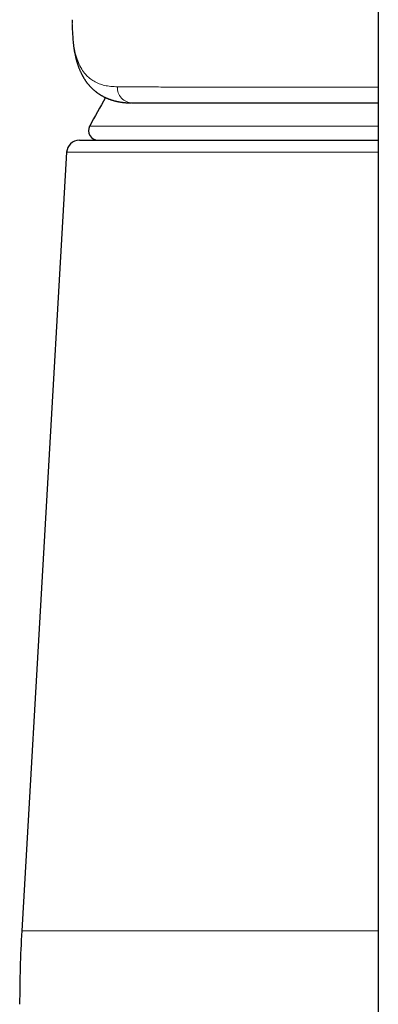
# Model space of a CAD drawing. Header units: millimetres. Extents: x 8 to 1004, y 12 to 903.
# Tile 16 of 56: x 445 to 457, y 751 to 782. Entities that reach past the tile are written whole.
import ezdxf

# ---------------------------------------------------------------- set-up
doc = ezdxf.new("R2010")
doc.units = ezdxf.units.MM

msp = doc.modelspace()

# ---------------------------------------------------------------- linework, layer by layer
at = {"color": 7, "linetype": 'Continuous', "lineweight": 30}
for p, q in [((456.5, 802.089), (456.5, 736.862)), ((446.87, 782.22), (446.869, 782.125)), ((446.874, 781.851), (446.888, 781.623)), ((447.093, 778.445), (456.5, 778.445)), ((446.694, 778.068), (445.282, 753.596))]:
    msp.add_line(p, q, dxfattribs=at)
at = {"color": 8, "linetype": 'Continuous', "lineweight": 0}
for p, q in [((446.888, 781.674), (446.874, 781.888)), ((446.874, 781.852), (446.874, 781.888)), ((447.418, 778.889), (456.5, 778.889)), ((456.5, 778.068), (446.694, 778.068)), ((445.282, 753.596), (456.5, 753.596))]:
    msp.add_line(p, q, dxfattribs=at)
at = {"color": 8, "linetype": 'Continuous', "lineweight": 0, "flags": 128}
msp.add_lwpolyline([(446.888, 781.674), (446.888, 781.628), (446.888, 781.623)], dxfattribs=at)
at = {"color": 8, "linetype": 'Continuous', "lineweight": 0}
msp.add_arc((448.776, 780.101), 0.486, 177.3255, 268.0825, dxfattribs=at)
at = {"color": 7, "linetype": 'Continuous', "lineweight": 30}
for centre, radius, start, end in [((491.315, 754.95), 50, 150.2201, 151.3951), ((447.681, 778.745), 0.3, 151.3951, 270), ((447.093, 778.045), 0.4, 90, 176.6981), ((485.215, 751.292), 40, 176.6981, 180)]:
    msp.add_arc(centre, radius, start, end, dxfattribs=at)
at = {"color": 8, "linetype": 'Continuous', "lineweight": 0}
for points, knots in [([(446.874, 781.888), (446.872, 781.955), (446.867, 782.075), (446.869, 782.184), (446.871, 782.232)], [0, 0, 0, 0, 0.557027, 1, 1, 1, 1]), ([(448.291, 780.123), (448.22, 780.126), (448.077, 780.131), (447.886, 780.165), (447.711, 780.218), (447.554, 780.293), (447.414, 780.39), (447.282, 780.516), (447.163, 780.676), (447.059, 780.877), (446.979, 781.11), (446.92, 781.372), (446.898, 781.574), (446.888, 781.674)], [0, 0, 0, 0, 0.084363, 0.168375, 0.252088, 0.335554, 0.418821, 0.501935, 0.601534, 0.701058, 0.800589, 0.900208, 1, 1, 1, 1]), ([(456.5, 780.113), (456.438, 780.113), (456.288, 780.113), (456.073, 780.112), (455.912, 780.112), (455.829, 780.112), (455.802, 780.112), (455.776, 780.112), (455.749, 780.112), (455.724, 780.112), (455.657, 780.112), (455.44, 780.112), (455.077, 780.111), (454.62, 780.111), (454.162, 780.111), (453.705, 780.111), (453.25, 780.111), (452.808, 780.112), (452.379, 780.112), (451.977, 780.112), (451.599, 780.113), (451.245, 780.113), (450.903, 780.114), (450.573, 780.115), (450.256, 780.116), (449.951, 780.116), (449.649, 780.117), (449.351, 780.118), (449.061, 780.12), (448.787, 780.121), (448.528, 780.122), (448.37, 780.123), (448.291, 780.123)], [0, 0, 0, 0, 0.016828, 0.04066, 0.05896, 0.061399, 0.063848, 0.066307, 0.068776, 0.071255, 0.073207, 0.087652, 0.132058, 0.17646, 0.220859, 0.268426, 0.315992, 0.363556, 0.411121, 0.458688, 0.501933, 0.545181, 0.588434, 0.631693, 0.674961, 0.718239, 0.761529, 0.809166, 0.856827, 0.904515, 0.952238, 1, 1, 1, 1])]:
    msp.add_open_spline(points, degree=3, knots=knots, dxfattribs=at)
at = {"color": 7, "linetype": 'Continuous', "lineweight": 30}
for points, knots in [([(446.869, 782.077), (446.869, 782.067), (446.868, 782), (446.871, 781.929), (446.874, 781.868)], [0, 0, 0, 0, 0.159503, 1, 1, 1, 1]), ([(446.888, 781.623), (446.89, 781.599), (446.894, 781.553), (446.901, 781.49), (446.907, 781.436), (446.913, 781.389), (446.918, 781.352), (446.923, 781.324), (446.926, 781.302), (446.929, 781.283), (446.932, 781.264), (446.939, 781.224), (446.951, 781.163), (446.965, 781.098), (446.976, 781.051), (446.983, 781.02), (446.991, 780.99), (446.999, 780.96), (447.008, 780.93), (447.016, 780.9), (447.026, 780.869), (447.036, 780.836), (447.047, 780.803), (447.059, 780.769), (447.071, 780.738), (447.082, 780.708), (447.094, 780.679), (447.106, 780.649), (447.121, 780.617), (447.136, 780.584), (447.151, 780.552), (447.166, 780.521), (447.18, 780.494), (447.194, 780.468), (447.208, 780.445), (447.221, 780.421), (447.237, 780.395), (447.254, 780.367), (447.272, 780.34), (447.289, 780.315), (447.304, 780.293), (447.319, 780.273), (447.334, 780.252), (447.351, 780.23), (447.37, 780.207), (447.389, 780.185), (447.406, 780.164), (447.427, 780.141), (447.454, 780.113), (447.487, 780.079), (447.522, 780.046), (447.558, 780.014), (447.587, 779.99), (447.61, 779.972), (447.626, 779.959), (447.645, 779.945), (447.666, 779.93), (447.689, 779.913), (447.714, 779.897), (447.737, 779.882), (447.76, 779.867), (447.785, 779.853), (447.813, 779.837), (447.844, 779.82), (447.876, 779.803), (447.906, 779.789), (447.93, 779.778), (447.95, 779.769), (447.969, 779.761), (447.99, 779.753), (448.013, 779.743), (448.037, 779.734), (448.059, 779.726), (448.078, 779.72), (448.094, 779.714), (448.109, 779.71), (448.125, 779.704), (448.145, 779.698), (448.172, 779.691), (448.201, 779.682), (448.231, 779.675), (448.257, 779.669), (448.279, 779.664), (448.301, 779.659), (448.326, 779.654), (448.354, 779.649), (448.382, 779.644), (448.411, 779.64), (448.438, 779.636), (448.467, 779.632), (448.494, 779.629), (448.522, 779.626), (448.55, 779.624), (448.58, 779.621), (448.612, 779.619), (448.65, 779.617), (448.692, 779.616), (448.723, 779.616), (448.739, 779.615)], [0, 0, 0, 0, 0.0202478, 0.0383273, 0.0542383, 0.0679805, 0.0795535, 0.0871244, 0.093359, 0.099024, 0.1047077, 0.1104101, 0.13601, 0.1613395, 0.1713045, 0.181151, 0.190879, 0.2004912, 0.2108798, 0.2200919, 0.2302282, 0.2412896, 0.2532005, 0.2644425, 0.2758742, 0.2856459, 0.2954281, 0.3061712, 0.3178551, 0.3298617, 0.3419037, 0.3529554, 0.3634302, 0.3730433, 0.3817941, 0.3906467, 0.4006206, 0.4117168, 0.4232006, 0.4333756, 0.442173, 0.449979, 0.4587372, 0.4681128, 0.4785256, 0.4886145, 0.4977614, 0.5059656, 0.5203804, 0.5365753, 0.5534206, 0.5697489, 0.585102, 0.5921734, 0.5990527, 0.6067647, 0.6155492, 0.6254067, 0.6359606, 0.6454058, 0.6535063, 0.6631791, 0.6741498, 0.6865838, 0.6994549, 0.7105582, 0.7198191, 0.7256019, 0.732314, 0.7399893, 0.7486282, 0.7579652, 0.7661979, 0.7729885, 0.7783265, 0.7828137, 0.7885498, 0.7957227, 0.8043325, 0.8163044, 0.8266738, 0.8353925, 0.8420597, 0.8495264, 0.8581299, 0.8678706, 0.8780906, 0.8872422, 0.8967291, 0.9047706, 0.9132913, 0.922809, 0.9333988, 0.9433005, 0.9549091, 0.9682268, 0.9832561, 1, 1, 1, 1]), ([(448.76, 779.615), (448.83, 779.615), (448.971, 779.615), (449.2, 779.615), (449.441, 779.615), (449.696, 779.615), (449.964, 779.615), (450.246, 779.615), (450.549, 779.615), (450.875, 779.615), (451.225, 779.615), (451.59, 779.615), (451.97, 779.615), (452.352, 779.615), (452.734, 779.615), (453.114, 779.615), (453.504, 779.615), (453.905, 779.615), (454.317, 779.615), (454.739, 779.615), (455.185, 779.615), (455.657, 779.615), (456.1, 779.615), (456.385, 779.615), (456.5, 779.615)], [0, 0, 0, 0, 0.044734, 0.089448, 0.13417, 0.178926, 0.223744, 0.268651, 0.313247, 0.362136, 0.411025, 0.459948, 0.50894, 0.558035, 0.602457, 0.646843, 0.691215, 0.735601, 0.780023, 0.824509, 0.869057, 0.918, 0.966897, 1, 1, 1, 1])]:
    msp.add_open_spline(points, degree=3, knots=knots, dxfattribs=at)

doc.saveas('drawing.dxf')
